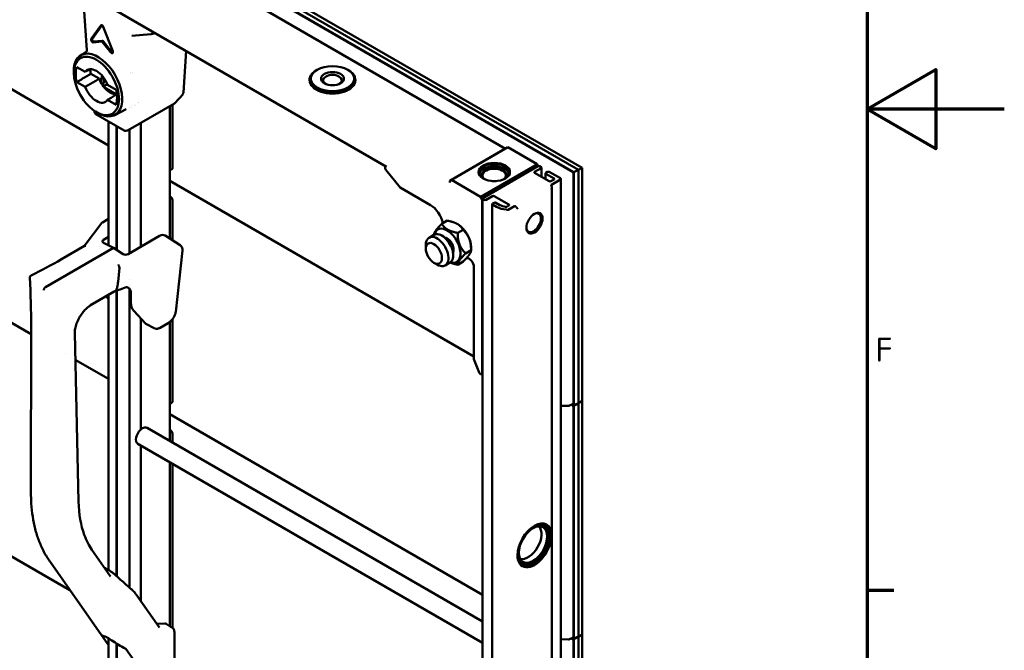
# Model space of a CAD drawing. Header units: millimetres. Extents: x 0 to 7913, y -180 to 2523.
# Tile 52 of 59: x 3136 to 3567, y 1025 to 1301. Entities that reach past the tile are written whole.
import ezdxf

# ---------------------------------------------------------------- set-up
doc = ezdxf.new("R2010")
doc.units = ezdxf.units.MM
doc.header["$LTSCALE"] = 3
doc.layers.get('0').update_dxf_attribs({"lineweight": 25})
doc.layers.add('Rahmen (ISO)', color=7, linetype='Continuous', lineweight=70)
doc.layers.add('Sichtbar (ISO)', color=7, linetype='Continuous', lineweight=50)
doc.styles.add('Notiztext (DIN)', font='isocpeur.ttf')

# ---------------------------------------------------------------- blocks, each defined once
blk = doc.blocks.new('Ränder Vorgaberahmen')
at = {"layer": 'Rahmen (ISO)'}
blk.add_line((1169, 350.42), (1172.9, 350.42), dxfattribs=at)
at = {"layer": 'Rahmen (ISO)', "flags": 128}
for points in [[(20, 20), (20, 821), (1169, 821), (1169, 20), (20, 20)], [(1189, 420.5), (1169, 420.5), (1179, 426.27), (1179, 414.73), (1169, 420.5)]]:
    blk.add_lwpolyline(points, dxfattribs=at)
at = {"layer": 'Rahmen (ISO)', "insert": (1170.23, 383.71), "char_height": 3.5, "attachment_point": 7, "style": 'Notiztext (DIN)'}
blk.add_mtext('F', dxfattribs=at)

msp = doc.modelspace()

# ---------------------------------------------------------------- linework, layer by layer
at = {"layer": 'Sichtbar (ISO)'}
for p, q in [((3296.947, 1236.343), (2694.492, 1584.171)), ((3382.401, 1235.914), (3194.528, 1344.383)), ((3380.826, 1234.998), (3194.568, 1342.534)), ((3378.846, 1233.958), (3194.615, 1340.324)), ((3378.313, 1234), (3194.621, 1340.055)), ((3194.767, 1333.234), (3348.93, 1244.228)), ((3049.46, 1318.367), (3175.397, 1245.657)), ((3164.436, 1308.601), (3165.869, 1287.275)), ((3171.945, 1298.103), (3167.801, 1292.207)), ((3168.197, 1292.101), (3172.341, 1297.997)), ((3177.192, 1286.785), (3173.048, 1297.466)), ((3193.799, 1294.311), (3185.569, 1293.576)), ((3168.671, 1290.701), (3172.391, 1291.033)), ((3172.497, 1291.429), (3168.777, 1291.097)), ((3172.603, 1290.911), (3176.323, 1286.283)), ((3176.641, 1286.557), (3172.921, 1291.184)), ((3163.028, 1284.974), (3165.714, 1286.682)), ((3208.142, 1268.798), (3209.297, 1286.948)), ((3161.437, 1279.917), (3165.104, 1277.8)), ((3266.542, 1278.719), (3266.188, 1278.515)), ((3279.977, 1278.719), (3280.33, 1278.515)), ((3160.129, 1276.955), (3160.104, 1277.754)), ((3171.236, 1274.834), (3167.6, 1276.933)), ((3173.312, 1275.118), (3173.368, 1274.378)), ((3263.259, 1274.106), (3263.259, 1274.433)), ((3283.259, 1274.106), (3283.259, 1274.433)), ((3165.104, 1271.192), (3161.437, 1273.309)), ((3172.497, 1272.806), (3172.532, 1272.278)), ((3172.497, 1272.806), (3172.512, 1272.686)), ((3173.536, 1270.934), (3178.528, 1268.052)), ((3174.94, 1272.121), (3178.606, 1270.005)), ((3204.28, 1264.066), (3208.009, 1268.096)), ((3207.794, 1268.22), (3208.015, 1268.459)), ((3207.794, 1268.22), (3208.009, 1268.096)), ((3178.606, 1263.396), (3174.94, 1265.513)), ((3178.058, 1258.941), (3183.002, 1261.52)), ((3183.003, 1261.521), (3183.002, 1261.52)), ((3204.2, 1264.002), (3183.871, 1252.265)), ((3202.134, 1204.982), (3202.134, 1262.81)), ((3202.167, 1262.829), (3202.167, 1235.166)), ((3203.256, 1235.73), (3203.256, 1263.457)), ((3169.333, 1259.91), (3169.039, 1260.849)), ((3169.663, 1260.44), (3170.344, 1260.019)), ((3182.22, 1252.164), (3169.787, 1259.342)), ((3178.871, 1259.282), (3178.871, 1259.282)), ((3175.397, 1256.104), (3175.397, 1201.926)), ((3178.871, 1254.098), (3178.871, 1199.946)), ((3179.042, 1199.84), (3179.042, 1253.999)), ((3189.467, 1255.496), (3189.467, 1201.344)), ((3183.524, 1252.143), (3182.873, 1252.042)), ((3184.512, 1198.483), (3184.512, 1252.635)), ((3325.232, 1230.546), (3349.98, 1244.835)), ((3362.708, 1237.486), (3349.98, 1244.835)), ((3348.566, 1244.1), (3325.232, 1230.628)), ((3296.447, 1236.393), (3296.654, 1236.512)), ((3337.96, 1223.197), (3362.708, 1237.486)), ((3339.02, 1222.667), (3363.062, 1236.547)), ((3364.476, 1235.731), (3361.648, 1234.098)), ((3363.215, 1236.608), (3362.708, 1237.486)), ((3363.769, 1236.547), (3364.476, 1236.139)), ((3364.623, 1235.935), (3364.623, 1231.972)), ((3382.401, 1235.914), (3380.827, 1235.006)), ((3382.401, 1134.016), (3382.401, 1235.914)), ((3202.134, 1234.798), (3203.035, 1235.266)), ((3302.882, 1227.201), (3296.594, 1235.024)), ((3361.648, 1233.689), (3368.012, 1230.015)), ((3366.451, 1233.485), (3366.451, 1230.916)), ((3366.597, 1233.689), (3367.304, 1234.098)), ((3370.133, 1231.24), (3366.597, 1233.281)), ((3368.012, 1234.098), (3372.891, 1231.281)), ((3378.667, 1132.934), (3378.667, 1233.389)), ((3380.832, 1234.993), (3378.846, 1233.958)), ((3378.846, 1132.157), (3378.846, 1233.958)), ((3380.826, 1133.074), (3380.826, 1234.991)), ((3202.134, 1230.22), (3335.131, 1153.435)), ((3302.882, 1227.201), (3316.123, 1219.557)), ((3324.525, 1230.138), (3325.232, 1230.546)), ((3324.525, 1230.138), (3324.525, 1229.403)), ((3337.96, 1223.197), (3325.232, 1230.546)), ((3368.719, 1230.015), (3370.133, 1230.832)), ((3372.961, 1230.729), (3369.072, 1228.484)), ((3369.152, 1227.32), (3369.152, 413.034)), ((3373.108, 1230.979), (3373.108, 415.413)), ((3202.549, 1223.075), (3202.134, 1223.314)), ((3337.96, 1223.197), (3338.667, 1221.973)), ((3343.263, 1223.483), (3340.434, 1221.85)), ((3350.334, 1219.809), (3343.97, 1223.483)), ((3202.167, 1221.222), (3202.167, 1204.961)), ((3203.256, 1204.269), (3203.256, 1221.851)), ((3338.667, 1221.973), (3338.874, 1222.092)), ((3338.667, 1146.12), (3338.667, 1221.973)), ((3338.874, 1222.463), (3338.874, 406.783)), ((3339.727, 1221.85), (3339.02, 1222.259)), ((3343.116, 1220.013), (3343.116, 404.333)), ((3343.263, 1220.217), (3343.97, 1220.626)), ((3345.031, 1218.788), (3343.263, 1219.809)), ((3344.677, 1220.626), (3346.445, 1219.605)), ((3349.423, 1218.875), (3350.334, 1219.401)), ((3352.809, 1219.094), (3350.135, 1217.551)), ((3049.46, 1216.305), (3141.529, 1163.149)), ((3164.759, 1201.675), (3172.362, 1211.764)), ((3175.397, 1213.609), (3172.66, 1212.029)), ((3323.439, 1212.783), (3321.056, 1211.407)), ((3328.06, 1211.195), (3327.848, 1211.317)), ((3173.133, 1204.324), (3175.397, 1205.631)), ((3183.881, 1198.118), (3197.67, 1206.079)), ((3206.712, 1202.071), (3200.095, 1206.279)), ((3317.63, 1206.561), (3315.509, 1205.336)), ((3330.379, 1208.788), (3327.996, 1207.412)), ((3164.841, 1201.723), (3154.711, 1195.874)), ((3177.446, 1200.825), (3173.133, 1203.142)), ((3206.712, 1202.071), (3206.712, 1202.071)), ((3314.059, 1200.499), (3314.059, 1202.132)), ((3333.858, 1201.152), (3333.858, 1199.84)), ((3147.748, 1183.679), (3177.446, 1200.825)), ((3181.76, 1198.161), (3177.446, 1200.825)), ((3204.703, 1172.947), (3207.636, 1199.709)), ((3333.858, 1199.845), (3331.475, 1198.47)), ((3317.595, 1194.375), (3319.009, 1193.559)), ((3324.63, 1194.437), (3322.509, 1193.212)), ((3330.397, 1194.898), (3328.014, 1193.522)), ((3179.489, 1185.965), (3180.065, 1192.205)), ((3335.131, 1192.459), (3335.131, 1152.185)), ((3184.512, 1187.196), (3184.512, 1187.196)), ((3184.512, 1184.327), (3184.512, 1184.328)), ((3167.519, 1175.817), (3177.855, 1181.784)), ((3175.397, 1178.356), (3174.26, 1179.708)), ((3175.397, 1180.365), (3175.397, 1060.058)), ((3178.871, 1182.14), (3178.871, 1057.446)), ((3179.042, 1057.292), (3179.042, 1182.205)), ((3184.512, 1052.342), (3184.512, 1182.982)), ((3185.129, 1180.85), (3185.129, 1177.135)), ((3186.374, 1173.295), (3191.467, 1167.838)), ((3189.467, 1169.98), (3189.467, 1121.522)), ((3195.303, 1165.73), (3191.901, 1167.505)), ((3197.921, 1165.999), (3201.381, 1167.997)), ((3202.134, 1116.481), (3202.134, 1168.523)), ((3202.167, 1168.55), (3202.167, 1133.104)), ((3203.256, 1133.668), (3203.256, 1169.683)), ((3141.534, 1166.563), (3141.423, 1093.874)), ((3162.246, 1090.029), (3160.555, 1163.603)), ((3156.364, 1154.584), (3156.364, 1154.584)), ((3160.822, 1152.01), (3175.397, 1143.595)), ((3337.347, 1146.474), (3335.131, 1152.185)), ((3338.46, 1145.662), (3338.874, 1145.902)), ((3202.134, 1132.736), (3203.035, 1133.203)), ((3378.548, 1132.698), (3376.64, 1131.844)), ((3378.313, 1131.938), (3377.674, 1132.307)), ((3378.846, 1131.896), (3377.933, 1132.423)), ((3378.188, 1132.537), (3378.846, 1132.157)), ((3378.846, 1132.157), (3380.832, 1133.045)), ((3380.832, 1132.931), (3378.846, 1131.896)), ((3380.826, 1132.936), (3380.721, 1132.996)), ((3380.826, 1031.012), (3380.826, 1132.929)), ((3382.401, 1133.852), (3380.827, 1132.944)), ((3382.401, 1134.016), (3380.842, 1133.116)), ((3382.401, 1133.852), (3382.26, 1133.934)), ((3382.401, 1031.954), (3382.401, 1133.852)), ((3202.134, 1128.158), (3338.874, 1049.212)), ((3373.108, 1131.868), (3376.426, 1131.801)), ((3378.667, 1030.872), (3378.667, 1131.327)), ((3378.846, 1030.095), (3378.846, 1131.896)), ((3192.174, 1122.232), (3338.874, 1037.535)), ((3202.549, 1121.013), (3202.134, 1121.252)), ((3203.256, 1115.834), (3203.256, 1119.788)), ((3188.174, 1115.303), (3338.874, 1028.297)), ((3202.167, 1119.16), (3202.167, 1116.462)), ((3049.46, 1114.243), (3158.485, 1051.297)), ((3189.467, 1114.557), (3189.467, 1046.52)), ((3202.134, 1035.558), (3202.134, 1107.244)), ((3202.167, 1107.225), (3202.167, 1035.538)), ((3203.256, 1034.873), (3203.256, 1106.596)), ((3365.468, 1080.024), (3365.537, 1079.984)), ((3367.587, 1075.044), (3367.587, 1075.452)), ((3176.253, 1057.255), (3168.095, 1068.86)), ((3149.937, 1063.458), (3175.397, 1027.238)), ((3360.941, 1063.532), (3360.587, 1063.327)), ((3355.568, 1062.877), (3355.637, 1062.837)), ((3197.465, 1035.141), (3187.452, 1049.387)), ((3199.887, 1036.702), (3196.462, 1036.569)), ((3203.235, 1034.886), (3200.511, 1036.55)), ((3203.235, 1034.886), (3203.235, 1034.886)), ((3175.397, 1027.276), (3172.157, 1031.885)), ((3175.397, 1030.194), (3175.397, 571.673)), ((3204.114, 1015.463), (3204.114, 1033.126)), ((3373.108, 1029.805), (3376.426, 1029.739)), ((3378.548, 1030.636), (3376.64, 1029.782)), ((3378.313, 1029.876), (3377.674, 1030.245)), ((3378.846, 1029.834), (3377.933, 1030.361)), ((3378.188, 1030.475), (3378.846, 1030.095)), ((3378.667, 928.81), (3378.667, 1029.264)), ((3378.846, 1030.095), (3380.832, 1030.983)), ((3380.832, 1030.869), (3378.846, 1029.834)), ((3378.846, 928.033), (3378.846, 1029.834)), ((3380.826, 1030.874), (3380.721, 1030.934)), ((3380.826, 928.95), (3380.826, 1030.866)), ((3382.401, 1031.79), (3380.827, 1030.882)), ((3382.401, 1031.954), (3380.842, 1031.054)), ((3382.401, 1031.79), (3382.26, 1031.872)), ((3382.401, 929.892), (3382.401, 1031.79)), ((3178.871, 1027.912), (3178.871, 570.694)), ((3179.042, 569.569), (3179.042, 1027.806)), ((3182.905, 1025.68), (3191.374, 1013.631))]:
    msp.add_line(p, q, dxfattribs=at)
for centre, radius, start, end in [((3170.287, 1260.208), 1, 197.35499, 240), ((3182.72, 1253.03), 1, 240, 278.79398), ((3183.371, 1253.131), 1, 278.79398, 300), ((3173.16, 1211.163), 1, 120, 142.99905), ((3141.974, 1187.932), 1, 116.67066, 182.23203), ((3376.436, 1132.301), 0.5, 268.84499, 294.10257), ((3376.436, 1030.238), 0.5, 268.84499, 294.10257)]:
    msp.add_arc(centre, radius, start, end, dxfattribs=at)
for centre, major_axis, ratio, start_param, end_param in [((3172.497, 1297.417), (-0.45, 0.779), 0.5773503, 4.4505896, 6.5449847), ((3172.709, 1297.54), (-0.3, 0.52), 0.5773503, 5.7241954, 6.5449847), ((3168.352, 1291.521), (-0.45, 0.779), 0.5773503, 0.2617994, 2.8797932), ((3168.565, 1291.644), (0.3, -0.52), 0.5773503, 3.403392, 6.0213859), ((3193.71, 1295.307), (0.089, -0.996), 0.7886751, 0, 0.0000215), ((3172.497, 1290.76), (-0.15, 0.26), 0.5773503, 4.9741884, 6.0213859), ((3172.709, 1290.883), (-0.3, 0.52), 0.5773503, 4.9741884, 6.0213859), ((3170.728, 1272.065), (-7.517, 13.021), 0.5773503, 2.3200014, 7.1047766), ((3176.641, 1286.736), (0.45, -0.779), 0.5773503, 4.9741884, 7.5921822), ((3176.853, 1286.858), (0.3, -0.52), 0.5773503, 4.9741884, 6.8421752), ((3170.022, 1271.657), (6.398, -11.082), 0.5773503, 3.6052308, 4.2487508), ((3170.022, 1271.657), (-4.023, 6.969), 0.5773503, 4.4539526, 6.5416217), ((3176.032, 1275.127), (6.25, -10.825), 0.5773503, 4.0524864, 4.2316835), ((3176.032, 1275.127), (3.875, -6.712), 0.5773503, 4.4320634, 6.0578809), ((3166.681, 1270.275), (4.823, 16.219), 0.2553884, 4.9748484, 5.1573474), ((3172.494, 1272.747), (-0.687, -2.049), 0.2678008, 1.2365044, 2.5755437), ((3155.736, 1260.551), (-40.522, -20.876), 0.0452171, 3.8827976, 3.8829291), ((3155.736, 1260.551), (-40.522, -20.876), 0.0452171, 3.8452796, 3.845283), ((3273.259, 1274.433), (10, 0), 0.5773503, 2.3561945, 7.0685835), ((3273.259, 1274.106), (4.1, 0), 0.5773503, 5.602279, 10.1056843), ((3170.022, 1271.657), (4.023, -6.969), 0.5773503, 4.4539526, 6.5416217), ((3170.959, 1269.34), (-1.198, -4.036), 0.2555573, 2.4545159, 2.6195393), ((3155.736, 1260.551), (-40.522, -20.876), 0.0452171, 4.1987218, 4.2478107), ((3170.022, 1271.657), (-6.398, 11.082), 0.5773503, 3.6052308, 4.2487508), ((3273.259, 1274.106), (-10, 0), 0.5773503, 0, 3.1415927), ((3207.435, 1269.26), (-0.499, 0.867), 0.580177, 3.3204718, 3.8603152), ((3184.871, 1264.716), (4.05, 0), 0.5773503, 4.6379445, 4.6379691), ((3184.871, 1264.716), (4.05, 0), 0.5773503, 4.8029429, 4.8041296), ((3184.517, 1265.737), (1.5, -2.598), 0.5773503, 6.0272375, 6.0272545), ((3186.614, 1264.595), (3.189, 0.359), 0.3610352, 4.7564841, 4.7568101), ((3165.636, 1254.836), (-40.522, -20.876), 0.0452171, 2.1434656, 2.1435602), ((3203.7, 1264.868), (0.5, -0.866), 0.5773503, 0, 0.1770567), ((3348.566, 1243.283), (0.5, 0.866), 0.5773503, 0.3343714, 0.7853982), ((3202.548, 1236.139), (0.5, -0.867), 0.5769548, 6.2570233, 7.0682409), ((3296.947, 1235.527), (-0.5, 0.866), 0.5773503, 5.4977871, 8.115781), ((3343.97, 1233.771), (-6.6, 0), 0.5773503, 2.3786711, 7.0461069), ((3343.97, 1232.791), (-6.6, 0), 0.5773503, 3.2705144, 6.1542636), ((3343.97, 1232.791), (-5.4, 0), 0.5773503, 2.4869227, 6.9378553), ((3343.97, 1232.546), (-5.1, 0), 0.5773503, 2.5200091, 6.9047688), ((3363.415, 1236.343), (0.5, 0), 0.5773503, 0.7853982, 2.3561945), ((3364.123, 1235.935), (0.5, 0), 0.5773503, 5.4977871, 7.0685835), ((3201.46, 1235.575), (0.5, -0.867), 0.5769548, 0.4789301, 0.7850555), ((3362.001, 1233.894), (-0.5, 0), 0.5773503, 5.4977871, 7.0685835), ((3366.951, 1233.485), (-0.5, 0), 0.5773503, 5.4977871, 7.0685835), ((3367.658, 1233.894), (0.5, 0), 0.5773503, 0.7853982, 2.3561945), ((3372.891, 1230.056), (-0.75, 1.299), 0.5773503, 5.431071, 5.4977871), ((3378.312, 1233.592), (-0.251, 0.433), 0.5791031, 3.9252889, 5.4930435), ((3325.232, 1229.811), (0.5, 0.866), 0.5773503, 0.7853982, 1.236425), ((3343.97, 1227.158), (5.1, 0), 0.5773503, 1.4055888, 1.7360038), ((3368.365, 1230.219), (0.5, 0), 0.5773503, 3.9269908, 5.4977871), ((3369.779, 1231.036), (0.5, 0), 0.5773503, 5.4977871, 7.0685835), ((3202.548, 1222.258), (-0.5, 0.866), 0.577746, 3.9273334, 5.4974445), ((3339.374, 1222.463), (-0.5, 0), 0.5773503, 5.4977871, 7.0685835), ((3343.616, 1223.279), (-0.5, 0), 0.5773503, 3.9269908, 5.4977871), ((3201.46, 1221.63), (0.5, -0.866), 0.577746, 0.7857408, 1.0918662), ((3316.123, 1213.025), (-4, 6.928), 0.5773503, 4.2078435, 5.4977871), ((3340.081, 1222.054), (-0.5, 0), 0.5773503, 0.7853982, 2.3561945), ((3343.616, 1220.013), (-0.5, 0), 0.5773503, 5.4977871, 7.0685835), ((3344.324, 1220.421), (0.5, 0), 0.5773503, 0.7853982, 2.3561945), ((3350.157, 1221.748), (-7.25, 0), 0.5773503, 0.7853982, 1.4375481), ((3350.157, 1221.748), (5.25, 0), 0.5773503, 3.9269908, 4.4812527), ((3349.069, 1219.079), (0.5, 0), 0.5773503, 4.4812527, 5.4977871), ((3349.98, 1219.605), (0.5, 0), 0.5773503, 5.4977871, 7.0685835), ((3361.223, 1211.889), (-2.25, -3.897), 0.5773503, 5.5519051, 10.1560582), ((3323.393, 1201.805), (-4.1, 7.101), 0.5773503, 2.5927422, 6.8320357), ((3328.06, 1204.5), (-4.1, 7.101), 0.5773503, 3.9269908, 5.4977871), ((3197.67, 1202.214), (2.367, 4.1), 0.5773503, 6.2584901, 7.0685835), ((3319.009, 1199.274), (-3.5, 6.062), 0.5773503, 2.3561945, 7.0685835), ((3321.13, 1200.499), (3.5, -6.062), 0.5773503, 0, 3.1415927), ((3323.393, 1201.805), (2, -3.464), 0.5773503, 0.3531119, 2.7884807), ((3165.435, 1200.911), (0.67, -0.757), 0.6781173, 2.2539898, 3.0044864), ((3174.194, 1203.754), (1.5, 0.044), 0.5568606, 2.3399182, 3.9107145), ((3182.82, 1198.774), (1.5, -0.047), 0.5971344, 3.945706, 5.5165024), ((3206.642, 1199.818), (0.994, -0.109), 0.6458593, 0, 0.0000343), ((3179.5, 1192.79), (-0.371, 0.938), 0.4616172, 3.8714324, 5.5309319), ((3333.01, 1193.684), (-1.5, 2.598), 0.5773503, 3.9269908, 6.0866051), ((3181.265, 1187.315), (-4.867, -8.43), 0.5773503, 5.9625577, 6.0479635), ((3192.013, 1181.11), (-4.867, -8.43), 0.5773503, 5.4977871, 6.1086524), ((3203.709, 1173.056), (0.994, -0.109), 0.6458593, 6.2831191, 6.2831853), ((3194.209, 1171.638), (-2.367, -4.1), 0.5773503, 6.1086524, 6.3078805), ((3200.881, 1168.863), (0.5, -0.866), 0.5773503, 0, 0.0000385), ((3142.534, 1166.562), (-1, 0.002), 0.5798465, 6.283106, 6.2831973), ((3337.96, 1146.528), (0.5, -0.866), 0.5773503, 4.4505896, 7.0685835), ((3201.46, 1133.513), (0.5, -0.867), 0.5769548, 0.4789301, 0.7850555), ((3202.548, 1134.077), (0.5, -0.867), 0.5769548, 6.2570233, 7.0682409), ((3378.312, 1133.14), (-0.252, 0.434), 0.5755909, 3.0806084, 3.9222862), ((3378.312, 1131.53), (-0.251, 0.433), 0.5791031, 3.9252889, 5.4930435), ((3190.174, 1118.768), (-2, -3.464), 0.5773503, 4.2335465, 6.2831853), ((3190.174, 1118.768), (-2, -3.464), 0.5773503, 3.6204351, 4.2335465), ((3190.174, 1118.768), (2, 3.464), 0.5773503, 0, 0.4788425), ((3201.46, 1119.568), (0.5, -0.866), 0.577746, 0.7857408, 1.0918662), ((3202.548, 1120.196), (-0.5, 0.866), 0.577746, 3.9273334, 5.4974445), ((3361.577, 1070.839), (5.25, 9.093), 0.5773503, 5.500039, 8.6393798), ((3361.223, 1071.043), (-5, -8.66), 0.5773503, 5.5224847, 10.1854786), ((3360.941, 1071.207), (-4.7, -8.141), 0.5773503, 5.2726673, 10.435296), ((3358.819, 1072.431), (-4.125, -7.145), 0.5773503, 0.1361274, 3.0054653), ((3360.587, 1071.411), (4.95, 8.574), 0.5773503, 5.4977871, 6.2978676), ((3361.577, 1070.839), (-5.25, -9.093), 0.5773503, 5.4977872, 8.6416316), ((3360.587, 1071.411), (-4.95, -8.574), 0.5773503, 5.9017948, 5.9017958), ((3360.587, 1071.411), (-4.95, -8.574), 0.5773503, 6.268503, 7.0685835), ((3198.99, 1033.964), (1.501, 2.598), 0.5772382, 6.2689013, 6.6322446), ((3195.186, 1042.558), (23.411, 10.099), 0.2709038, 3.2399676, 3.4687706), ((3195.186, 1042.558), (-30.43, 10.78), 0.6306059, 1.1569415, 1.3857445), ((3378.312, 1029.468), (-0.251, 0.433), 0.5791031, 3.9252889, 5.4930435), ((3378.312, 1031.078), (-0.252, 0.434), 0.5755909, 3.0806084, 3.9222862)]:
    msp.add_ellipse(centre, major_axis=major_axis, ratio=ratio, start_param=start_param, end_param=end_param, dxfattribs=at)
for centre, major_axis in [((3170.022, 1271.657), (-7, 12.124)), ((3273.259, 1274.841), (-9.5, 0)), ((3273.259, 1274.841), (-5, 0)), ((3343.97, 1234.016), (6.9, 0)), ((3361.577, 1211.685), (-2.5, -4.33)), ((3317.595, 1198.458), (2.5, -4.33)), ((3360.941, 1071.207), (-4.375, -7.578))]:
    msp.add_ellipse(centre, major_axis=major_axis, ratio=0.5773503, dxfattribs=at)
for points, knots in [([(3195.691, 1294.804), (3195.688, 1294.803), (3195.686, 1294.802), (3195.5, 1294.728), (3195.306, 1294.66), (3194.932, 1294.541), (3194.747, 1294.489), (3194.372, 1294.398), (3194.183, 1294.361), (3193.936, 1294.326), (3193.867, 1294.317), (3193.799, 1294.311)], [0.0713298, 0.0713298, 0.0713298, 0.0713298, 0.07203982, 0.07203982, 0.13215496, 0.13215496, 0.19140073, 0.19140073, 0.25915923, 0.25915923, 0.28683109, 0.28683109, 0.28683109, 0.28683109]), ([(3165.604, 1286.552), (3165.604, 1286.552), (3165.613, 1286.559), (3165.644, 1286.591), (3165.664, 1286.613), (3165.705, 1286.667), (3165.726, 1286.698), (3165.77, 1286.774), (3165.793, 1286.822), (3165.837, 1286.941), (3165.855, 1287.016), (3165.872, 1287.151), (3165.873, 1287.212), (3165.869, 1287.273)], [0, 0, 0, 0, 0.01909776, 0.01909776, 0.03499777, 0.03499777, 0.04936059, 0.04936059, 0.06713704, 0.06713704, 0.09110971, 0.09110971, 0.10994737, 0.10994737, 0.10994737, 0.10994737]), ([(3167.437, 1279.002), (3167.348, 1278.956), (3167.259, 1278.91), (3167.17, 1278.864), (3166.485, 1278.512), (3165.796, 1278.157), (3165.104, 1277.8)], [0.62324814, 0.62324814, 0.62324814, 0.62324814, 0.66666667, 0.66666667, 0.66666667, 1, 1, 1, 1]), ([(3167.6, 1276.933), (3166.926, 1276.536), (3166.247, 1276.138), (3165.566, 1275.737), (3164.885, 1275.336), (3164.2, 1274.933), (3163.512, 1274.529), (3162.824, 1274.124), (3162.132, 1273.717), (3161.437, 1273.309)], [0, 0, 0, 0, 0.3333333, 0.3333333, 0.3333333, 0.6666667, 0.6666667, 0.6666667, 1, 1, 1, 1]), ([(3165.104, 1271.192), (3165.796, 1271.603), (3166.485, 1272.012), (3167.17, 1272.419), (3167.855, 1272.826), (3168.536, 1273.231), (3169.214, 1273.633), (3169.892, 1274.035), (3170.566, 1274.436), (3171.236, 1274.834)], [0, 0, 0, 0, 0.3333333, 0.3333333, 0.3333333, 0.6666667, 0.6666667, 0.6666667, 1, 1, 1, 1]), ([(3178.963, 1268.098), (3178.938, 1268.081), (3178.912, 1268.065), (3178.887, 1268.048), (3178.236, 1267.63), (3177.582, 1267.21), (3176.924, 1266.787), (3176.266, 1266.365), (3175.605, 1265.94), (3174.94, 1265.513)], [0.32029756, 0.32029756, 0.32029756, 0.32029756, 0.33333333, 0.33333333, 0.33333333, 0.66666667, 0.66666667, 0.66666667, 1, 1, 1, 1]), ([(3369.072, 1228.484), (3369.061, 1228.477), (3369.05, 1228.47), (3369.039, 1228.462), (3369.029, 1228.455), (3369.019, 1228.446), (3369.01, 1228.437), (3369.001, 1228.428), (3368.993, 1228.419), (3368.985, 1228.409), (3368.978, 1228.399), (3368.971, 1228.388), (3368.964, 1228.377), (3368.958, 1228.366), (3368.953, 1228.355), (3368.948, 1228.343), (3368.943, 1228.331), (3368.939, 1228.319), (3368.936, 1228.306), (3368.933, 1228.293), (3368.93, 1228.28), (3368.929, 1228.266), (3368.927, 1228.253), (3368.926, 1228.239), (3368.926, 1228.224), (3368.926, 1228.21), (3368.926, 1228.195), (3368.928, 1228.179), (3368.929, 1228.164), (3368.931, 1228.148), (3368.934, 1228.132), (3368.937, 1228.116), (3368.941, 1228.099), (3368.945, 1228.082), (3368.95, 1228.064), (3368.955, 1228.047), (3368.961, 1228.029), (3368.968, 1228.01), (3368.975, 1227.992), (3368.982, 1227.972), (3368.99, 1227.953), (3368.999, 1227.933), (3369.008, 1227.913), (3369.017, 1227.892), (3369.028, 1227.871), (3369.039, 1227.849)], [0, 0, 0, 0, 0.0666667, 0.0666667, 0.0666667, 0.1333333, 0.1333333, 0.1333333, 0.2, 0.2, 0.2, 0.2666667, 0.2666667, 0.2666667, 0.3333333, 0.3333333, 0.3333333, 0.4, 0.4, 0.4, 0.4666667, 0.4666667, 0.4666667, 0.5333333, 0.5333333, 0.5333333, 0.6, 0.6, 0.6, 0.6666667, 0.6666667, 0.6666667, 0.7333333, 0.7333333, 0.7333333, 0.8, 0.8, 0.8, 0.8666667, 0.8666667, 0.8666667, 0.9333333, 0.9333333, 0.9333333, 1, 1, 1, 1]), ([(3369.039, 1227.849), (3369.05, 1227.828), (3369.06, 1227.804), (3369.071, 1227.779), (3369.081, 1227.753), (3369.091, 1227.725), (3369.1, 1227.695), (3369.109, 1227.666), (3369.117, 1227.634), (3369.124, 1227.6), (3369.131, 1227.567), (3369.137, 1227.532), (3369.141, 1227.495), (3369.146, 1227.459), (3369.149, 1227.421), (3369.15, 1227.381), (3369.152, 1227.342), (3369.152, 1227.301), (3369.15, 1227.259), (3369.149, 1227.217), (3369.146, 1227.175), (3369.141, 1227.131), (3369.136, 1227.087), (3369.13, 1227.043), (3369.122, 1226.998), (3369.114, 1226.954), (3369.104, 1226.908), (3369.092, 1226.862), (3369.081, 1226.816), (3369.068, 1226.77), (3369.053, 1226.724), (3369.039, 1226.679), (3369.022, 1226.633), (3369.005, 1226.588)], [0, 0, 0, 0, 0.0909091, 0.0909091, 0.0909091, 0.1818182, 0.1818182, 0.1818182, 0.2727273, 0.2727273, 0.2727273, 0.3636364, 0.3636364, 0.3636364, 0.4545455, 0.4545455, 0.4545455, 0.5454545, 0.5454545, 0.5454545, 0.6363636, 0.6363636, 0.6363636, 0.7272727, 0.7272727, 0.7272727, 0.8181818, 0.8181818, 0.8181818, 0.9090909, 0.9090909, 0.9090909, 1, 1, 1, 1]), ([(3372.961, 1231.237), (3372.973, 1231.229), (3372.985, 1231.221), (3372.996, 1231.212), (3373.007, 1231.203), (3373.017, 1231.193), (3373.026, 1231.182), (3373.036, 1231.172), (3373.045, 1231.161), (3373.053, 1231.15), (3373.061, 1231.139), (3373.068, 1231.127), (3373.074, 1231.115), (3373.081, 1231.102), (3373.086, 1231.09), (3373.091, 1231.077), (3373.095, 1231.064), (3373.099, 1231.051), (3373.102, 1231.037), (3373.105, 1231.024), (3373.106, 1231.01), (3373.107, 1230.997), (3373.108, 1230.983), (3373.108, 1230.969), (3373.107, 1230.956), (3373.106, 1230.942), (3373.104, 1230.929), (3373.101, 1230.916), (3373.098, 1230.902), (3373.094, 1230.89), (3373.089, 1230.877), (3373.084, 1230.865), (3373.079, 1230.853), (3373.072, 1230.841), (3373.066, 1230.829), (3373.059, 1230.818), (3373.051, 1230.808), (3373.043, 1230.797), (3373.034, 1230.787), (3373.025, 1230.778), (3373.016, 1230.769), (3373.006, 1230.76), (3372.995, 1230.752), (3372.984, 1230.744), (3372.973, 1230.736), (3372.961, 1230.729)], [0.00000002, 0.00000002, 0.00000002, 0.00000002, 0.06666667, 0.06666667, 0.06666667, 0.13333333, 0.13333333, 0.13333333, 0.2, 0.2, 0.2, 0.26666667, 0.26666667, 0.26666667, 0.33333333, 0.33333333, 0.33333333, 0.4, 0.4, 0.4, 0.46666667, 0.46666667, 0.46666667, 0.53333333, 0.53333333, 0.53333333, 0.6, 0.6, 0.6, 0.66666667, 0.66666667, 0.66666667, 0.73333333, 0.73333333, 0.73333333, 0.8, 0.8, 0.8, 0.86666667, 0.86666667, 0.86666667, 0.93333333, 0.93333333, 0.93333333, 1, 1, 1, 1]), ([(3353.479, 1218.866), (3353.465, 1218.886), (3353.451, 1218.905), (3353.437, 1218.923), (3353.423, 1218.94), (3353.408, 1218.957), (3353.393, 1218.972), (3353.378, 1218.987), (3353.363, 1219.001), (3353.348, 1219.014), (3353.332, 1219.027), (3353.317, 1219.039), (3353.301, 1219.049), (3353.285, 1219.06), (3353.27, 1219.07), (3353.254, 1219.079), (3353.238, 1219.087), (3353.222, 1219.095), (3353.206, 1219.102), (3353.19, 1219.109), (3353.174, 1219.115), (3353.158, 1219.12), (3353.142, 1219.125), (3353.126, 1219.13), (3353.11, 1219.133), (3353.094, 1219.137), (3353.078, 1219.139), (3353.062, 1219.141), (3353.046, 1219.143), (3353.031, 1219.144), (3353.015, 1219.144), (3353, 1219.145), (3352.985, 1219.144), (3352.97, 1219.143), (3352.955, 1219.142), (3352.94, 1219.14), (3352.926, 1219.137), (3352.912, 1219.134), (3352.898, 1219.131), (3352.884, 1219.127), (3352.871, 1219.123), (3352.858, 1219.118), (3352.845, 1219.113), (3352.832, 1219.107), (3352.82, 1219.101), (3352.809, 1219.094)], [0, 0, 0, 0, 0.0666667, 0.0666667, 0.0666667, 0.1333333, 0.1333333, 0.1333333, 0.2, 0.2, 0.2, 0.2666667, 0.2666667, 0.2666667, 0.3333333, 0.3333333, 0.3333333, 0.4, 0.4, 0.4, 0.4666667, 0.4666667, 0.4666667, 0.5333333, 0.5333333, 0.5333333, 0.6, 0.6, 0.6, 0.6666667, 0.6666667, 0.6666667, 0.7333333, 0.7333333, 0.7333333, 0.8, 0.8, 0.8, 0.8666667, 0.8666667, 0.8666667, 0.9333333, 0.9333333, 0.9333333, 1, 1, 1, 1]), ([(3354.149, 1218.011), (3354.131, 1218.036), (3354.112, 1218.061), (3354.093, 1218.087), (3354.073, 1218.114), (3354.052, 1218.14), (3354.031, 1218.167), (3354.01, 1218.194), (3353.988, 1218.221), (3353.965, 1218.248), (3353.943, 1218.276), (3353.92, 1218.303), (3353.897, 1218.331), (3353.875, 1218.358), (3353.852, 1218.386), (3353.829, 1218.414), (3353.806, 1218.441), (3353.783, 1218.469), (3353.76, 1218.496), (3353.738, 1218.524), (3353.716, 1218.551), (3353.694, 1218.577), (3353.673, 1218.604), (3353.652, 1218.63), (3353.632, 1218.656), (3353.612, 1218.682), (3353.592, 1218.707), (3353.574, 1218.732), (3353.556, 1218.756), (3353.539, 1218.78), (3353.523, 1218.802), (3353.507, 1218.824), (3353.492, 1218.846), (3353.479, 1218.866)], [0, 0, 0, 0, 0.0909091, 0.0909091, 0.0909091, 0.1818182, 0.1818182, 0.1818182, 0.2727273, 0.2727273, 0.2727273, 0.3636364, 0.3636364, 0.3636364, 0.4545455, 0.4545455, 0.4545455, 0.5454545, 0.5454545, 0.5454545, 0.6363636, 0.6363636, 0.6363636, 0.7272727, 0.7272727, 0.7272727, 0.8181818, 0.8181818, 0.8181818, 0.9090909, 0.9090909, 0.9090909, 1, 1, 1, 1]), ([(3349.754, 1217.517), (3349.706, 1217.527), (3349.658, 1217.537), (3349.61, 1217.545), (3349.562, 1217.554), (3349.515, 1217.562), (3349.468, 1217.569), (3349.421, 1217.575), (3349.375, 1217.582), (3349.329, 1217.587), (3349.284, 1217.592), (3349.238, 1217.596), (3349.194, 1217.6)], [0, 0, 0, 0, 0.25, 0.25, 0.25, 0.5, 0.5, 0.5, 0.75, 0.75, 0.75, 1, 1, 1, 1]), ([(3350.135, 1217.551), (3350.123, 1217.544), (3350.111, 1217.538), (3350.098, 1217.532), (3350.085, 1217.527), (3350.071, 1217.522), (3350.056, 1217.517), (3350.042, 1217.513), (3350.027, 1217.51), (3350.012, 1217.507), (3349.996, 1217.504), (3349.98, 1217.502), (3349.964, 1217.5), (3349.948, 1217.499), (3349.931, 1217.498), (3349.914, 1217.498), (3349.897, 1217.498), (3349.88, 1217.499), (3349.862, 1217.5), (3349.844, 1217.502), (3349.826, 1217.504), (3349.808, 1217.507), (3349.79, 1217.509), (3349.772, 1217.513), (3349.754, 1217.517)], [0, 0, 0, 0, 0.125, 0.125, 0.125, 0.25, 0.25, 0.25, 0.375, 0.375, 0.375, 0.5, 0.5, 0.5, 0.625, 0.625, 0.625, 0.75, 0.75, 0.75, 0.875, 0.875, 0.875, 1, 1, 1, 1]), ([(3317.597, 1206.542), (3317.597, 1206.556), (3317.601, 1206.612), (3317.611, 1206.711), (3317.633, 1206.84), (3317.664, 1206.97), (3317.703, 1207.103), (3317.75, 1207.239), (3317.807, 1207.379), (3317.872, 1207.523), (3317.946, 1207.67), (3318.029, 1207.823), (3318.121, 1207.98), (3318.223, 1208.142), (3318.335, 1208.31), (3318.456, 1208.483), (3318.587, 1208.662), (3318.728, 1208.847), (3318.88, 1209.039), (3319.041, 1209.236), (3319.214, 1209.441), (3319.397, 1209.653), (3319.593, 1209.873), (3319.8, 1210.101), (3320.02, 1210.338), (3320.254, 1210.586), (3320.503, 1210.846), (3320.769, 1211.118), (3320.958, 1211.31), (3321.056, 1211.407)], [0.02427652, 0.02427652, 0.02427652, 0.02427652, 0.03703704, 0.07407407, 0.11111111, 0.14814815, 0.18518519, 0.22222222, 0.25925926, 0.2962963, 0.33333333, 0.37037037, 0.40740741, 0.44444444, 0.48148148, 0.51851852, 0.55555556, 0.59259259, 0.62962963, 0.66666667, 0.7037037, 0.74074074, 0.77777778, 0.81481481, 0.85185185, 0.88888889, 0.92592593, 0.96296296, 1, 1, 1, 1]), ([(3206.712, 1202.071), (3206.93, 1201.933), (3207.12, 1201.745), (3207.408, 1201.321), (3207.511, 1201.081), (3207.648, 1200.538), (3207.671, 1200.225), (3207.649, 1199.84), (3207.643, 1199.775), (3207.636, 1199.709)], [0, 0, 0, 0, 0.09913274, 0.09913274, 0.19768768, 0.19768768, 0.31375459, 0.31375459, 0.33729254, 0.33729254, 0.33729254, 0.33729254]), ([(3328.014, 1193.522), (3327.867, 1193.55), (3327.582, 1193.607), (3327.175, 1193.695), (3326.79, 1193.786), (3326.422, 1193.88), (3326.072, 1193.978), (3325.737, 1194.079), (3325.415, 1194.184), (3325.107, 1194.293), (3324.862, 1194.387), (3324.721, 1194.445), (3324.675, 1194.463)], [0, 0, 0, 0, 0.03703704, 0.07407407, 0.11111111, 0.14814815, 0.18518519, 0.22222222, 0.25925926, 0.2962963, 0.33333333, 0.35091652, 0.35091652, 0.35091652, 0.35091652]), ([(3177.855, 1181.784), (3177.861, 1181.787), (3177.932, 1181.828), (3178.062, 1181.914), (3178.235, 1182.051), (3178.394, 1182.204), (3178.539, 1182.371), (3178.672, 1182.554), (3178.793, 1182.755), (3178.903, 1182.978), (3179.004, 1183.232), (3179.097, 1183.525), (3179.185, 1183.87), (3179.268, 1184.279), (3179.346, 1184.761), (3179.421, 1185.318), (3179.467, 1185.742), (3179.489, 1185.965)], [0.32922084, 0.32922084, 0.32922084, 0.32922084, 0.33333333, 0.38095238, 0.42857143, 0.47619048, 0.52380952, 0.57142857, 0.61904762, 0.66666667, 0.71428571, 0.76190476, 0.80952381, 0.85714286, 0.9047619, 0.95238095, 1, 1, 1, 1]), ([(3183.052, 1183.675), (3183.053, 1183.675), (3183.053, 1183.675), (3183.054, 1183.675), (3183.082, 1183.674), (3183.11, 1183.672), (3183.138, 1183.671), (3183.165, 1183.669), (3183.193, 1183.667), (3183.221, 1183.665), (3183.248, 1183.662), (3183.276, 1183.66), (3183.304, 1183.657), (3183.332, 1183.654), (3183.36, 1183.65), (3183.388, 1183.646), (3183.415, 1183.643), (3183.443, 1183.638), (3183.471, 1183.633), (3183.499, 1183.628), (3183.527, 1183.623), (3183.555, 1183.617), (3183.583, 1183.611), (3183.611, 1183.604), (3183.638, 1183.596), (3183.666, 1183.589), (3183.693, 1183.581), (3183.721, 1183.572), (3183.748, 1183.563), (3183.775, 1183.553), (3183.802, 1183.542), (3183.829, 1183.531), (3183.855, 1183.519), (3183.881, 1183.506)], [0.58221775, 0.58221775, 0.58221775, 0.58221775, 0.58333333, 0.58333333, 0.58333333, 0.625, 0.625, 0.625, 0.66666667, 0.66666667, 0.66666667, 0.70833333, 0.70833333, 0.70833333, 0.75, 0.75, 0.75, 0.79166667, 0.79166667, 0.79166667, 0.83333333, 0.83333333, 0.83333333, 0.875, 0.875, 0.875, 0.91666667, 0.91666667, 0.91666667, 0.95833333, 0.95833333, 0.95833333, 0.99999999, 0.99999999, 0.99999999, 0.99999999]), ([(3183.881, 1183.506), (3184.077, 1183.407), (3184.252, 1183.273), (3184.559, 1182.941), (3184.69, 1182.744), (3184.909, 1182.284), (3184.994, 1182.018), (3185.102, 1181.455), (3185.129, 1181.16), (3185.129, 1180.85)], [0.000001, 0.000001, 0.000001, 0.000001, 0.11370383, 0.11370383, 0.22766022, 0.22766022, 0.34822099, 0.34822099, 0.46221541, 0.46221541, 0.46221541, 0.46221541]), ([(3167.519, 1175.817), (3167.18, 1175.621), (3166.774, 1175.344), (3165.918, 1174.647), (3165.459, 1174.217), (3164.51, 1173.196), (3164.012, 1172.58), (3163.056, 1171.215), (3162.593, 1170.441), (3161.788, 1168.85), (3161.441, 1168.012), (3160.927, 1166.435), (3160.749, 1165.672), (3160.573, 1164.468), (3160.547, 1163.981), (3160.555, 1163.603)], [0, 0, 0, 0, 0.2128711, 0.2128711, 0.430506, 0.430506, 0.6733509, 0.6733509, 0.937727, 0.937727, 1.2111788, 1.2111788, 1.4780721, 1.4780721, 1.6970636, 1.6970636, 1.6970636, 1.6970636]), ([(3204.703, 1172.947), (3204.654, 1172.497), (3204.527, 1172.022), (3204.161, 1171.103), (3203.921, 1170.647), (3203.376, 1169.817), (3203.068, 1169.429), (3202.418, 1168.75), (3202.07, 1168.45), (3201.605, 1168.132), (3201.494, 1168.061), (3201.381, 1167.997)], [0, 0, 0, 0, 0.16134548, 0.16134548, 0.31478358, 0.31478358, 0.45998691, 0.45998691, 0.60268612, 0.60268612, 0.64726258, 0.64726258, 0.64726258, 0.64726258]), ([(3197.921, 1165.999), (3197.534, 1165.776), (3197.135, 1165.617), (3196.347, 1165.474), (3195.941, 1165.489), (3195.48, 1165.647), (3195.39, 1165.685), (3195.303, 1165.73)], [0, 0, 0, 0, 0.15333421, 0.15333421, 0.30438157, 0.30438157, 0.34228262, 0.34228262, 0.34228262, 0.34228262]), ([(3141.442, 1092.112), (3141.439, 1092.229), (3141.437, 1092.346), (3141.432, 1092.58), (3141.431, 1092.698), (3141.428, 1092.932), (3141.426, 1093.05), (3141.424, 1093.285), (3141.424, 1093.403), (3141.423, 1093.637), (3141.423, 1093.753), (3141.423, 1093.869)], [4.68640406, 4.68640406, 4.68640406, 4.68640406, 4.69141472, 4.69141472, 4.696425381, 4.696425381, 4.701436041, 4.701436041, 4.706446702, 4.706446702, 4.711381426, 4.711381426, 4.711381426, 4.711381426]), ([(3141.442, 1092.112), (3141.488, 1090.106), (3141.613, 1088.146), (3142.022, 1084.334), (3142.306, 1082.482), (3143.031, 1078.901), (3143.471, 1077.172), (3144.507, 1073.85), (3145.102, 1072.258), (3146.444, 1069.223), (3147.19, 1067.781), (3148.009, 1066.42)], [1.59697627, 1.59697627, 1.59697627, 1.59697627, 1.68698038, 1.68698038, 1.77698449, 1.77698449, 1.8669886, 1.8669886, 1.95699271, 1.95699271, 2.04699682, 2.04699682, 2.04699682, 2.04699682]), ([(3162.246, 1090.029), (3162.373, 1084.512), (3163.255, 1079.538), (3165.633, 1072.954), (3166.784, 1070.726), (3168.095, 1068.86)], [0, 0, 0, 0, 2.1483897, 2.1483897, 3.4830813, 3.4830813, 3.4830813, 3.4830813]), ([(3148.009, 1066.42), (3148.13, 1066.219), (3148.252, 1066.019), (3148.5, 1065.62), (3148.626, 1065.421), (3148.88, 1065.025), (3149.008, 1064.827), (3149.268, 1064.433), (3149.4, 1064.237), (3149.666, 1063.846), (3149.801, 1063.652), (3149.937, 1063.458)], [2.046996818, 2.046996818, 2.046996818, 2.046996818, 2.056476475, 2.056476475, 2.065956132, 2.065956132, 2.075435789, 2.075435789, 2.084915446, 2.084915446, 2.094395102, 2.094395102, 2.094395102, 2.094395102]), ([(3173.629, 1060.988), (3173.859, 1060.89), (3174.099, 1060.773), (3174.596, 1060.514), (3174.854, 1060.372), (3175.113, 1060.229)], [1.1639768, 1.1639768, 1.1639768, 1.1639768, 1.26761349, 1.26761349, 1.37485341, 1.37485341, 1.37485341, 1.37485341]), ([(3175.123, 1060.223), (3175.121, 1060.224), (3175.12, 1060.225), (3175.118, 1060.226), (3175.104, 1060.234), (3175.088, 1060.242), (3175.073, 1060.248), (3175.057, 1060.254), (3175.04, 1060.259), (3175.024, 1060.263), (3175.007, 1060.267), (3174.989, 1060.27), (3174.971, 1060.271), (3174.954, 1060.273), (3174.935, 1060.273), (3174.917, 1060.273), (3174.898, 1060.272), (3174.879, 1060.27), (3174.859, 1060.267), (3174.84, 1060.264), (3174.82, 1060.26), (3174.801, 1060.254), (3174.781, 1060.249), (3174.761, 1060.243), (3174.74, 1060.235), (3174.72, 1060.227), (3174.7, 1060.219), (3174.679, 1060.209), (3174.659, 1060.199), (3174.638, 1060.188), (3174.618, 1060.177)], [0.24072534, 0.24072534, 0.24072534, 0.24072534, 0.25, 0.25, 0.25, 0.33333333, 0.33333333, 0.33333333, 0.41666667, 0.41666667, 0.41666667, 0.5, 0.5, 0.5, 0.58333333, 0.58333333, 0.58333333, 0.66666667, 0.66666667, 0.66666667, 0.75, 0.75, 0.75, 0.83333333, 0.83333333, 0.83333333, 0.91666667, 0.91666667, 0.91666667, 1, 1, 1, 1]), ([(3175.123, 1060.223), (3175.567, 1059.956), (3176.03, 1059.674), (3176.848, 1059.113), (3177.195, 1058.857), (3177.881, 1058.311), (3178.225, 1058.018), (3178.99, 1057.343), (3179.412, 1056.957), (3181.07, 1055.43), (3182.275, 1054.283), (3184.051, 1052.726), (3184.551, 1052.299), (3185.054, 1051.906)], [0, 0, 0, 0, 0.1918704, 0.1918704, 0.3223003, 0.3223003, 0.4560594, 0.4560594, 0.631773, 0.631773, 1.1540101, 1.1540101, 1.3474567, 1.3474567, 1.3474567, 1.3474567]), ([(3185.054, 1051.906), (3185.219, 1051.777), (3185.384, 1051.638), (3185.714, 1051.344), (3185.881, 1051.186), (3186.257, 1050.815), (3186.458, 1050.602), (3186.906, 1050.101), (3187.137, 1049.817), (3187.374, 1049.496), (3187.414, 1049.441), (3187.452, 1049.387)], [0, 0, 0, 0, 0.06329298, 0.06329298, 0.13434832, 0.13434832, 0.23383163, 0.23383163, 0.37761714, 0.37761714, 0.40749733, 0.40749733, 0.40749733, 0.40749733]), ([(3203.235, 1034.886), (3203.362, 1034.809), (3203.477, 1034.714), (3203.678, 1034.504), (3203.762, 1034.388), (3203.901, 1034.147), (3203.956, 1034.021), (3204.039, 1033.768), (3204.068, 1033.64), (3204.105, 1033.383), (3204.114, 1033.254), (3204.114, 1033.126)], [0.7997315, 0.7997315, 0.7997315, 0.7997315, 0.95395877, 0.95395877, 1.10818603, 1.10818603, 1.2624133, 1.2624133, 1.41664057, 1.41664057, 1.57086783, 1.57086783, 1.57086783, 1.57086783]), ([(3173.897, 1030.957), (3173.953, 1030.941), (3174.016, 1030.92), (3174.324, 1030.798), (3174.652, 1030.63), (3175.401, 1030.198), (3175.85, 1029.917), (3176.447, 1029.516), (3176.586, 1029.421), (3176.725, 1029.324)], [-0.87122931, -0.87122931, -0.87122931, -0.87122931, -0.82303669, -0.82303669, -0.66424347, -0.66424347, -0.50545025, -0.50545025, -0.45725764, -0.45725764, -0.45725764, -0.45725764])]:
    msp.add_open_spline(points, degree=3, knots=knots, dxfattribs=at)
for points in [[(3321.056, 1211.407), (3321.105, 1211.323), (3321.204, 1211.158), (3321.358, 1210.924), (3321.516, 1210.702), (3321.68, 1210.49), (3321.85, 1210.288), (3322.025, 1210.095), (3322.208, 1209.91), (3322.398, 1209.732), (3322.596, 1209.562), (3322.802, 1209.398), (3323.017, 1209.24), (3323.241, 1209.088), (3323.475, 1208.943), (3323.718, 1208.803), (3323.971, 1208.669), (3324.234, 1208.54), (3324.508, 1208.416), (3324.793, 1208.297), (3325.089, 1208.184), (3325.398, 1208.074), (3325.719, 1207.969), (3326.054, 1207.868), (3326.405, 1207.771), (3326.772, 1207.677), (3327.158, 1207.586), (3327.564, 1207.498), (3327.85, 1207.44), (3327.996, 1207.412)], [(3330.379, 1208.788), (3330.33, 1208.873), (3330.231, 1209.038), (3330.077, 1209.272), (3329.919, 1209.494), (3329.755, 1209.705), (3329.586, 1209.907), (3329.41, 1210.1), (3329.227, 1210.286), (3329.037, 1210.463), (3328.839, 1210.634), (3328.633, 1210.798), (3328.418, 1210.956), (3328.194, 1211.107), (3327.961, 1211.253), (3327.718, 1211.393), (3327.465, 1211.527), (3327.201, 1211.656), (3326.928, 1211.78), (3326.643, 1211.898), (3326.346, 1212.012), (3326.038, 1212.121), (3325.716, 1212.227), (3325.381, 1212.328), (3325.031, 1212.425), (3324.663, 1212.519), (3324.278, 1212.61), (3323.872, 1212.698), (3323.586, 1212.755), (3323.439, 1212.783)], [(3327.996, 1207.412), (3327.996, 1207.258), (3328, 1206.956), (3328.014, 1206.523), (3328.037, 1206.106), (3328.068, 1205.705), (3328.108, 1205.318), (3328.156, 1204.943), (3328.213, 1204.578), (3328.279, 1204.223), (3328.353, 1203.876), (3328.437, 1203.536), (3328.53, 1203.205), (3328.633, 1202.879), (3328.745, 1202.56), (3328.867, 1202.247), (3328.998, 1201.94), (3329.14, 1201.637), (3329.292, 1201.339), (3329.455, 1201.045), (3329.628, 1200.755), (3329.812, 1200.468), (3330.008, 1200.184), (3330.215, 1199.9), (3330.436, 1199.618), (3330.671, 1199.334), (3330.921, 1199.05), (3331.188, 1198.762), (3331.377, 1198.567), (3331.475, 1198.47)], [(3333.858, 1199.845), (3333.858, 1200), (3333.855, 1200.302), (3333.841, 1200.735), (3333.818, 1201.151), (3333.787, 1201.552), (3333.747, 1201.94), (3333.699, 1202.315), (3333.642, 1202.68), (3333.576, 1203.035), (3333.501, 1203.382), (3333.417, 1203.721), (3333.324, 1204.053), (3333.222, 1204.378), (3333.11, 1204.698), (3332.988, 1205.011), (3332.856, 1205.318), (3332.714, 1205.621), (3332.563, 1205.919), (3332.4, 1206.212), (3332.227, 1206.502), (3332.043, 1206.789), (3331.847, 1207.074), (3331.639, 1207.357), (3331.418, 1207.64), (3331.184, 1207.923), (3330.934, 1208.208), (3330.667, 1208.496), (3330.477, 1208.69), (3330.379, 1208.788)], [(3331.475, 1198.47), (3331.378, 1198.372), (3331.188, 1198.18), (3330.922, 1197.908), (3330.673, 1197.648), (3330.439, 1197.4), (3330.219, 1197.163), (3330.012, 1196.935), (3329.816, 1196.715), (3329.633, 1196.503), (3329.46, 1196.298), (3329.299, 1196.1), (3329.147, 1195.909), (3329.006, 1195.724), (3328.875, 1195.545), (3328.754, 1195.372), (3328.642, 1195.204), (3328.541, 1195.042), (3328.448, 1194.885), (3328.365, 1194.732), (3328.291, 1194.584), (3328.226, 1194.441), (3328.17, 1194.301), (3328.122, 1194.165), (3328.083, 1194.032), (3328.052, 1193.902), (3328.03, 1193.773), (3328.017, 1193.647), (3328.014, 1193.563), (3328.014, 1193.522)], [(3330.397, 1194.898), (3330.495, 1194.995), (3330.684, 1195.187), (3330.95, 1195.459), (3331.199, 1195.719), (3331.434, 1195.967), (3331.654, 1196.204), (3331.861, 1196.432), (3332.056, 1196.652), (3332.239, 1196.864), (3332.412, 1197.069), (3332.574, 1197.267), (3332.725, 1197.458), (3332.866, 1197.643), (3332.997, 1197.822), (3333.119, 1197.995), (3333.23, 1198.163), (3333.332, 1198.325), (3333.424, 1198.482), (3333.507, 1198.635), (3333.581, 1198.783), (3333.646, 1198.926), (3333.703, 1199.066), (3333.751, 1199.202), (3333.79, 1199.335), (3333.82, 1199.465), (3333.842, 1199.594), (3333.856, 1199.72), (3333.858, 1199.804), (3333.858, 1199.845)], [(3141.526, 1188.826), (3146.051, 1191.099), (3150.483, 1193.433), (3154.711, 1195.874)], [(3141.534, 1166.563), (3141.545, 1173.38), (3141.259, 1180.605), (3140.975, 1187.893)], [(3147.041, 1182.454), (3147.035, 1182.477), (3147.029, 1182.522), (3147.046, 1182.586), (3147.057, 1182.662), (3147.076, 1182.74), (3147.099, 1182.821), (3147.127, 1182.902), (3147.16, 1182.983), (3147.198, 1183.062), (3147.24, 1183.141), (3147.286, 1183.217), (3147.335, 1183.29), (3147.388, 1183.36), (3147.444, 1183.426), (3147.502, 1183.487), (3147.561, 1183.544), (3147.623, 1183.595), (3147.685, 1183.641), (3147.727, 1183.667), (3147.748, 1183.679)], [(3183.322, 1183.771), (3181.427, 1183.1), (3179.546, 1182.405), (3177.688, 1181.688)], [(3197.465, 1035.141), (3197.509, 1035.078), (3197.55, 1035.044), (3197.59, 1035.019)]]:
    msp.add_open_spline(points, degree=3, dxfattribs=at)

# ---------------------------------------------------------------- block references
at = {"xscale": 3, "yscale": 3, "zscale": 3}
msp.add_blockref('Ränder Vorgaberahmen', (0, 0), dxfattribs=at)

doc.saveas('drawing.dxf')
